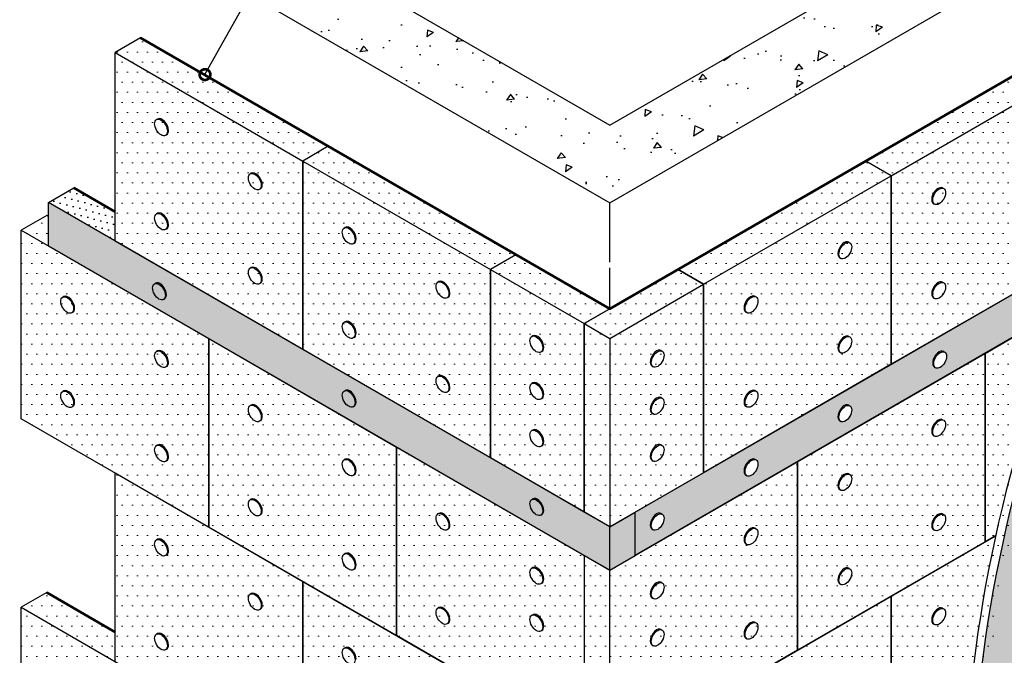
# Model space of a CAD drawing. Header units: inches. Extents: x 47 to 4151, y -1120 to 1902.
# Tile 58 of 93: x 94 to 185, y 1784 to 1843. Entities that reach past the tile are written whole.
import ezdxf

# ---------------------------------------------------------------- set-up
doc = ezdxf.new("R2010")
doc.units = ezdxf.units.IN
doc.header["$LTSCALE"] = 10
doc.header["$MEASUREMENT"] = 0
doc.layers.add('dim', color=160, linetype='Continuous', lineweight=15)
doc.layers.add('Layer1', color=108, linetype='Continuous', lineweight=30)
for name, color, linetype in [('DUBEL', 142, 'Continuous'), ('hatch', 240, 'Continuous'), ('ndp', 242, 'Continuous'), ('PV-13D', 7, 'Continuous')]:
    doc.layers.add(name, color=color, linetype=linetype)
doc.styles.add('style2', font='romans.shx', dxfattribs={"oblique": 12})
doc.dimstyles.new('1', dxfattribs={"dimtxt": 2, "dimasz": 2, "dimexe": 1, "dimexo": 0.7, "dimgap": 2, "dimtad": 0, "dimtih": 1, "dimtoh": 1, "dimdec": 4, "dimzin": 0, "dimdsep": 46, "dimtxsty": 'style2', "dimblk": 'ARCHTICK', "dimcen": 1.5, "dimdle": 1, "dimadec": 0, "dimazin": 0, "dimtfac": 1, "dimtdec": 4, "dimtofl": 0, "dimtmove": 0, "dimatfit": 2, "dimldrblk": 'DOTSMALL', "dimfxl": 1, "dimtolj": 1, "dimtzin": 0, "dimarcsym": 0})
pattern_1 = [(165, (-2016.3002, 2577.01913), (-0.46361372, -0.52282269), [0, -0.625])]

# ---------------------------------------------------------------- blocks, each defined once
blk = doc.blocks.new('_ArchTick')
at = {"layer": 'DUBEL', "color": 0, "const_width": 0.15}
blk.add_lwpolyline([(-0.5, -0.5), (0.5, 0.5)], dxfattribs=at)
blk = doc.blocks.new('_DotSmall')
at = {"layer": 'DUBEL', "color": 0, "const_width": 0.5}
blk.add_lwpolyline([(-0.0625, 0, 1), (0.0625, 0, 1)], format="xyb", close=True, dxfattribs=at)

msp = doc.modelspace()

# ---------------------------------------------------------------- hatches: boundary and pattern name
at = {"layer": 'dim'}
h = msp.add_hatch(dxfattribs=at)
h.set_pattern_fill('DOTS', color=160, scale=15, style=0)
h.paths.add_polyline_path([(174.731154, 1828.795748), (157.256246, 1818.706605), (157.256246, 1801.16027), (174.731154, 1811.249412)])
edge = h.paths.add_edge_path(flags=16)
edge.add_ellipse((161.719945, 1816.787475), major_axis=(0.422396, 0.731612), ratio=0.577350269, start_angle=180, end_angle=360, ccw=False)
edge.add_ellipse((161.719945, 1816.787475), major_axis=(0.422396, 0.731612), ratio=0.577350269, start_angle=0, end_angle=180, ccw=False)
edge.add_ellipse((161.624973, 1816.842307), major_axis=(0.422396, 0.731612), ratio=0.577350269, start_angle=0, end_angle=180, ccw=False)
edge = h.paths.add_edge_path(flags=16)
edge.add_ellipse((170.362427, 1821.886878), major_axis=(0.422396, 0.731612), ratio=0.577350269, start_angle=0, end_angle=180, ccw=False)
edge.add_ellipse((170.457399, 1821.832046), major_axis=(0.422396, 0.731612), ratio=0.577350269, start_angle=180, end_angle=360, ccw=False)
edge.add_ellipse((170.457399, 1821.832046), major_axis=(0.422396, 0.731612), ratio=0.577350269, start_angle=0, end_angle=180, ccw=False)
edge = h.paths.add_edge_path(flags=16)
edge.add_ellipse((170.362427, 1813.113711), major_axis=(0.422396, 0.731612), ratio=0.577350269, start_angle=0, end_angle=180, ccw=False)
edge.add_ellipse((170.457399, 1813.058878), major_axis=(0.422396, 0.731612), ratio=0.577350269, start_angle=180, end_angle=360, ccw=False)
edge.add_ellipse((170.457399, 1813.058878), major_axis=(0.422396, 0.731612), ratio=0.577350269, start_angle=0, end_angle=180, ccw=False)
edge = h.paths.add_edge_path(flags=16)
edge.add_ellipse((161.719945, 1808.014307), major_axis=(0.422396, 0.731612), ratio=0.577350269, start_angle=180, end_angle=360, ccw=False)
edge.add_ellipse((161.719945, 1808.014307), major_axis=(0.422396, 0.731612), ratio=0.577350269, start_angle=0, end_angle=180, ccw=False)
edge.add_ellipse((161.624973, 1808.069139), major_axis=(0.422396, 0.731612), ratio=0.577350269, start_angle=0, end_angle=180, ccw=False)
h.paths.add_polyline_path([(174.731154, 1828.795748), (172.356846, 1830.166555), (154.881938, 1820.077412), (157.256246, 1818.706605)])
h.paths.add_polyline_path([(192.206062, 1838.884891), (189.831754, 1840.255698), (172.356846, 1830.166555), (174.731154, 1828.795748)])
h.paths.add_polyline_path([(209.68097, 1848.974033), (207.306662, 1850.344841), (189.831754, 1840.255698), (192.206062, 1838.884891)])
edge = h.paths.add_edge_path()
edge.add_ellipse((252.394219, 1811.758255), major_axis=(50.019724, 86.636703), ratio=0.5773502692, start_angle=85.7532641, end_angle=102.13136846, ccw=False)
edge.add_line((206.215874, 1846.973459), (192.206062, 1838.884891))
edge.add_line((192.206062, 1838.884891), (192.206062, 1821.338555))
edge.add_line((192.206062, 1821.338555), (192.979682, 1821.785205))
h.paths.add_polyline_path([(192.206062, 1838.884891), (174.731154, 1828.795748), (174.731154, 1811.249412), (192.206062, 1821.338555)])
h = msp.add_hatch(dxfattribs=at)
h.set_pattern_fill('DOTS', color=160, scale=15, style=0)
h.paths.add_polyline_path([(104.831522, 1841.626506), (102.457214, 1840.255698), (119.932122, 1830.166555), (122.30643, 1831.537363)])
h.paths.add_polyline_path([(122.30643, 1831.537363), (119.932122, 1830.166555), (137.40703, 1820.077412), (139.781338, 1821.44822)])
h.paths.add_polyline_path([(119.932122, 1830.166555), (102.457214, 1840.255698), (102.457214, 1822.709363), (119.932122, 1812.62022)])
h.paths.add_polyline_path([(96.24194, 1825.011244), (96.094068, 1825.096618), (93.71976, 1823.72581), (96.24194, 1822.269629)])
h = msp.add_hatch(dxfattribs=at)
h.set_pattern_fill('DOTS', color=160, scale=15, style=0)
h.paths.add_polyline_path([(146.144484, 1815.032841), (137.40703, 1820.077412), (137.40703, 1802.531077), (146.144484, 1797.486506)])
edge = h.paths.add_edge_path(flags=16)
edge.add_ellipse((141.775757, 1813.168543), major_axis=(0.422396, -0.731612), ratio=0.577350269, start_angle=45, end_angle=180, ccw=False)
edge.add_ellipse((141.775757, 1813.168543), major_axis=(0.422396, -0.731612), ratio=0.577350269, start_angle=0, end_angle=45, ccw=False)
edge.add_line((142.198153, 1812.436931), (142.103181, 1812.382099))
edge.add_ellipse((141.680785, 1813.113711), major_axis=(0.422396, -0.731612), ratio=0.577350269, start_angle=180, end_angle=360, ccw=False)
edge.add_line((141.258389, 1813.845322), (141.353361, 1813.900154))
edge = h.paths.add_edge_path(flags=16)
edge.add_ellipse((141.775757, 1808.781959), major_axis=(0.422396, -0.731612), ratio=0.577350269, start_angle=45, end_angle=180, ccw=False)
edge.add_ellipse((141.775757, 1808.781959), major_axis=(0.422396, -0.731612), ratio=0.577350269, start_angle=0, end_angle=45, ccw=False)
edge.add_line((142.198153, 1808.050347), (142.103181, 1807.995515))
edge.add_ellipse((141.680785, 1808.727127), major_axis=(0.422396, -0.731612), ratio=0.577350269, start_angle=180, end_angle=360, ccw=False)
edge.add_line((141.258389, 1809.458738), (141.353361, 1809.51357))
edge = h.paths.add_edge_path(flags=16)
edge.add_ellipse((141.775757, 1804.395375), major_axis=(0.422396, -0.731612), ratio=0.577350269, start_angle=45, end_angle=180, ccw=False)
edge.add_ellipse((141.775757, 1804.395375), major_axis=(0.422396, -0.731612), ratio=0.577350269, start_angle=0, end_angle=45, ccw=False)
edge.add_line((142.198153, 1803.663764), (142.103181, 1803.608931))
edge.add_ellipse((141.680785, 1804.340543), major_axis=(0.422396, -0.731612), ratio=0.577350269, start_angle=180, end_angle=360, ccw=False)
edge.add_line((141.258389, 1805.072154), (141.353361, 1805.126987))
h.paths.add_polyline_path([(148.518792, 1813.662034), (146.144484, 1815.032841), (146.144484, 1797.486506), (148.518792, 1796.115698)])
h.paths.add_polyline_path([(157.256246, 1818.706605), (148.518792, 1813.662034), (148.518792, 1796.115698), (150.8931, 1797.486506), (157.256246, 1801.16027)])
h.paths.add_polyline_path([(137.40703, 1820.077412), (119.932122, 1830.166555), (119.932122, 1812.62022), (137.40703, 1802.531077)])
h.paths.add_polyline_path([(139.781338, 1821.44822), (137.40703, 1820.077412), (146.144484, 1815.032841), (148.518792, 1816.403648)])
h.paths.add_polyline_path([(157.256246, 1818.706605), (154.881938, 1820.077412), (148.518792, 1816.403648), (146.144484, 1815.032841), (148.518792, 1813.662034)])
h = msp.add_hatch(dxfattribs=at)
h.set_pattern_fill('DOTS', color=160, scale=15, style=0)
edge = h.paths.add_edge_path()
edge.add_ellipse((252.394219, 1811.758255), major_axis=(50.019724, 86.636703), ratio=0.5773502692, start_angle=105.43570656, end_angle=118.82412143, ccw=False)
edge.add_line((190.865627, 1816.536531), (183.468608, 1812.26586))
edge.add_line((183.468608, 1812.26586), (183.468608, 1794.719525))
edge.add_line((183.468608, 1794.719525), (184.456113, 1795.289661))
edge = h.paths.add_edge_path(flags=16)
edge.add_line((187.509911, 1809.615118), (187.414939, 1809.66995))
edge.add_ellipse((187.837335, 1810.401562), major_axis=(0.422396, 0.731612), ratio=0.577350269, start_angle=0, end_angle=180, ccw=False)
edge.add_line((188.259731, 1811.133173), (188.354704, 1811.078341))
edge.add_ellipse((187.932307, 1810.34673), major_axis=(0.422396, 0.731612), ratio=0.577350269, start_angle=180, end_angle=360, ccw=False)
h.paths.add_polyline_path([(183.468608, 1794.719525), (183.468608, 1812.26586), (165.9937, 1802.176717), (165.9937, 1784.630382), (174.731154, 1789.674953)])
h = msp.add_hatch(dxfattribs=at)
h.set_pattern_fill('DOTS', color=160, scale=15, style=0)
h.paths.add_polyline_path([(128.669576, 1803.547525), (111.194668, 1813.636667), (111.194668, 1796.090332), (128.669576, 1786.001189)])
edge = h.paths.add_edge_path(flags=16)
edge.add_ellipse((115.468423, 1797.899798), major_axis=(0.422396, -0.731612), ratio=0.577350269, start_angle=180, end_angle=360, ccw=False)
edge.add_line((115.046026, 1798.631409), (115.140999, 1798.686242))
edge.add_ellipse((115.563395, 1797.95463), major_axis=(0.422396, -0.731612), ratio=0.577350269, start_angle=45, end_angle=180, ccw=False)
edge.add_ellipse((115.563395, 1797.95463), major_axis=(0.422396, -0.731612), ratio=0.577350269, start_angle=0, end_angle=45, ccw=False)
edge.add_line((115.985791, 1797.223019), (115.890819, 1797.168186))
edge = h.paths.add_edge_path(flags=16)
edge.add_ellipse((124.205877, 1792.855226), major_axis=(0.422396, -0.731612), ratio=0.577350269, start_angle=180, end_angle=360, ccw=False)
edge.add_line((123.78348, 1793.586838), (123.878453, 1793.64167))
edge.add_ellipse((124.300849, 1792.910059), major_axis=(0.422396, -0.731612), ratio=0.577350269, start_angle=45, end_angle=180, ccw=False)
edge.add_ellipse((124.300849, 1792.910059), major_axis=(0.422396, -0.731612), ratio=0.577350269, start_angle=0, end_angle=45, ccw=False)
edge.add_line((124.723245, 1792.178447), (124.628273, 1792.123615))
edge = h.paths.add_edge_path(flags=16)
edge.add_ellipse((124.205877, 1801.628394), major_axis=(0.422396, -0.731612), ratio=0.577350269, start_angle=180, end_angle=360, ccw=False)
edge.add_line((123.78348, 1802.360006), (123.878453, 1802.414838))
edge.add_ellipse((124.300849, 1801.683226), major_axis=(0.422396, -0.731612), ratio=0.577350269, start_angle=45, end_angle=180, ccw=False)
edge.add_ellipse((124.300849, 1801.683226), major_axis=(0.422396, -0.731612), ratio=0.577350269, start_angle=0, end_angle=45, ccw=False)
edge.add_line((124.723245, 1800.951615), (124.628273, 1800.896783))
edge = h.paths.add_edge_path(flags=16)
edge.add_ellipse((115.468423, 1806.672966), major_axis=(0.422396, -0.731612), ratio=0.577350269, start_angle=180, end_angle=360, ccw=False)
edge.add_line((115.046026, 1807.404577), (115.140999, 1807.459409))
edge.add_ellipse((115.563395, 1806.727798), major_axis=(0.422396, -0.731612), ratio=0.577350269, start_angle=45, end_angle=180, ccw=False)
edge.add_ellipse((115.563395, 1806.727798), major_axis=(0.422396, -0.731612), ratio=0.577350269, start_angle=0, end_angle=45, ccw=False)
edge.add_line((115.985791, 1805.996186), (115.890819, 1805.941354))
h.paths.add_polyline_path([(111.194668, 1813.636667), (93.71976, 1823.72581), (93.71976, 1806.179475), (111.194668, 1796.090332)])
h = msp.add_hatch(dxfattribs=at)
h.set_pattern_fill('DOTS', color=160, scale=15, style=0)
edge = h.paths.add_edge_path()
edge.add_ellipse((252.394219, 1811.758255), major_axis=(50.019724, 86.636703), ratio=0.5773502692, start_angle=118.82412143, end_angle=131.3435551, ccw=False)
edge.add_line((184.456113, 1795.289661), (174.731154, 1789.674953))
edge.add_line((174.731154, 1789.674953), (174.731154, 1772.128618))
edge.add_line((174.731154, 1772.128618), (181.799644, 1776.209612))
edge = h.paths.add_edge_path(flags=16)
edge.add_ellipse((179.194853, 1787.755823), major_axis=(0.422396, 0.731612), ratio=0.577350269, start_angle=180, end_angle=360, ccw=False)
edge.add_ellipse((179.194853, 1787.755823), major_axis=(0.422396, 0.731612), ratio=0.577350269, start_angle=0, end_angle=180)
edge.add_line((178.772457, 1787.024211), (178.677485, 1787.079044))
edge.add_ellipse((179.099881, 1787.810655), major_axis=(0.422396, 0.731612), ratio=0.577350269, start_angle=0, end_angle=180, ccw=False)
edge.add_line((179.522277, 1788.542267), (179.61725, 1788.487434))
edge = h.paths.add_edge_path(flags=16)
edge.add_ellipse((179.099881, 1779.037487), major_axis=(0.422396, 0.731612), ratio=0.577350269, start_angle=0, end_angle=180, ccw=False)
edge.add_line((179.522277, 1779.769099), (179.61725, 1779.714267))
edge.add_ellipse((179.194853, 1778.982655), major_axis=(0.422396, 0.731612), ratio=0.577350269, start_angle=180, end_angle=360, ccw=False)
edge.add_ellipse((179.194853, 1778.982655), major_axis=(0.422396, 0.731612), ratio=0.577350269, start_angle=0, end_angle=180)
edge.add_line((178.772457, 1778.251044), (178.677485, 1778.305876))
h = msp.add_hatch(dxfattribs=at)
h.set_pattern_fill('DOTS', color=5, scale=15, style=0)
h.paths.add_polyline_path([(148.518792, 1792.087574), (146.144484, 1793.458382), (146.144484, 1775.912046), (148.518792, 1774.541239)])
h.paths.add_polyline_path([(146.144484, 1793.458382), (128.669576, 1803.547525), (128.669576, 1786.001189), (137.40703, 1780.956618), (146.144484, 1775.912046)])
h.paths.add_polyline_path([(165.9937, 1802.176717), (150.8931, 1793.458382), (148.518792, 1792.087574), (148.518792, 1774.541239), (165.9937, 1784.630382)])
h.paths.add_polyline_path([(183.468608, 1794.719525), (183.468608, 1812.26586), (165.9937, 1802.176717), (165.9937, 1784.630382), (174.731154, 1789.674953)])
h.paths.add_polyline_path([(174.731154, 1789.674953), (157.256246, 1779.58581), (157.256246, 1762.039475), (174.731154, 1772.128618)])
h = msp.add_hatch(dxfattribs=at)
h.set_pattern_fill('DOTS', color=160, scale=15, style=0)
h.paths.add_polyline_path([(111.194668, 1796.090332), (102.457214, 1801.134903), (102.457214, 1783.588568), (111.194668, 1778.543997), (119.932122, 1773.499425), (119.932122, 1791.045761)])
edge = h.paths.add_edge_path(flags=16)
edge.add_ellipse((106.825941, 1785.452866), major_axis=(0.422396, -0.731612), ratio=0.577350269, start_angle=45, end_angle=180, ccw=False)
edge.add_ellipse((106.825941, 1785.452866), major_axis=(0.422396, -0.731612), ratio=0.577350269, start_angle=0, end_angle=45, ccw=False)
edge.add_ellipse((106.730969, 1785.398034), major_axis=(0.422396, -0.731612), ratio=0.577350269, start_angle=0, end_angle=180, ccw=False)
edge.add_ellipse((106.730969, 1785.398034), major_axis=(0.422396, -0.731612), ratio=0.577350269, start_angle=180, end_angle=360, ccw=False)
edge.add_ellipse((106.730969, 1785.398034), major_axis=(0.422396, -0.731612), ratio=0.577350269, start_angle=0, end_angle=180)
edge.add_line((106.308572, 1786.129645), (106.403545, 1786.184478))
h.paths.add_polyline_path([(96.094068, 1790.003947), (93.71976, 1788.633139), (102.457214, 1783.588568), (102.457214, 1786.330183)])
h = msp.add_hatch(dxfattribs=at)
h.set_pattern_fill('DOTS', color=5, scale=15, style=0)
h.paths.add_polyline_path([(157.256246, 1779.58581), (150.8931, 1775.912046), (150.8931, 1758.365711), (157.256246, 1762.039475)])
h.paths.add_polyline_path([(150.8931, 1775.912046), (148.518792, 1774.541239), (148.518792, 1756.994903), (150.8931, 1758.365711)])
h.paths.add_polyline_path([(148.518792, 1774.541239), (137.40703, 1780.956618), (137.40703, 1763.410282), (148.518792, 1756.994903)])
h.paths.add_polyline_path([(165.9937, 1767.084046), (157.256246, 1762.039475), (150.8931, 1758.365711), (148.518792, 1756.994903), (148.518792, 1739.448568), (165.9937, 1749.537711)])
edge = h.paths.add_edge_path()
edge.add_ellipse((252.394219, 1811.758255), major_axis=(50.019724, 86.636703), ratio=0.5773502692, start_angle=131.3435551, end_angle=143.68716672, ccw=False)
edge.add_line((181.799644, 1776.209612), (174.731154, 1772.128618))
edge.add_line((174.731154, 1772.128618), (165.9937, 1767.084046))
edge.add_line((165.9937, 1767.084046), (165.9937, 1749.537711))
edge.add_line((165.9937, 1749.537711), (182.467179, 1759.048678))
h = msp.add_hatch(dxfattribs=at)
h.set_pattern_fill('DOTS', color=160, scale=15, style=0)
h.paths.add_polyline_path([(119.932122, 1773.499425), (111.194668, 1778.543997), (111.194668, 1760.997661), (128.669576, 1750.908518), (128.669576, 1768.454854)])
edge = h.paths.add_edge_path(flags=16)
edge.add_ellipse((115.563395, 1771.635127), major_axis=(0.422396, -0.731612), ratio=0.577350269, start_angle=45, end_angle=180, ccw=False)
edge.add_ellipse((115.563395, 1771.635127), major_axis=(0.422396, -0.731612), ratio=0.577350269, start_angle=0, end_angle=45, ccw=False)
edge.add_line((115.985791, 1770.903516), (115.890819, 1770.848683))
edge.add_ellipse((115.468423, 1771.580295), major_axis=(0.422396, -0.731612), ratio=0.577350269, start_angle=180, end_angle=360, ccw=False)
edge.add_line((115.046026, 1772.311906), (115.140999, 1772.366739))
edge = h.paths.add_edge_path(flags=16)
edge.add_ellipse((124.205877, 1766.535723), major_axis=(0.422396, -0.731612), ratio=0.577350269, start_angle=180, end_angle=360, ccw=False)
edge.add_line((123.78348, 1767.267335), (123.878453, 1767.322167))
edge.add_ellipse((124.300849, 1766.590556), major_axis=(0.422396, -0.731612), ratio=0.577350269, start_angle=45, end_angle=180, ccw=False)
edge.add_ellipse((124.300849, 1766.590556), major_axis=(0.422396, -0.731612), ratio=0.577350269, start_angle=0, end_angle=45, ccw=False)
edge.add_line((124.723245, 1765.858944), (124.628273, 1765.804112))
edge = h.paths.add_edge_path(flags=16)
edge.add_ellipse((115.563395, 1762.861959), major_axis=(0.422396, -0.731612), ratio=0.577350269, start_angle=45, end_angle=180, ccw=False)
edge.add_ellipse((115.563395, 1762.861959), major_axis=(0.422396, -0.731612), ratio=0.577350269, start_angle=0, end_angle=45, ccw=False)
edge.add_line((115.985791, 1762.130348), (115.890819, 1762.075516))
edge.add_ellipse((115.468423, 1762.807127), major_axis=(0.422396, -0.731612), ratio=0.577350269, start_angle=180, end_angle=360, ccw=False)
edge.add_line((115.046026, 1763.538739), (115.140999, 1763.593571))
h.paths.add_polyline_path([(111.194668, 1778.543997), (93.71976, 1788.633139), (93.71976, 1771.086804), (111.194668, 1760.997661)])
h.paths.add_polyline_path([(137.40703, 1780.956618), (128.669576, 1786.001189), (119.932122, 1791.045761), (119.932122, 1773.499425), (128.669576, 1768.454854), (137.40703, 1763.410282)])
at = {"layer": 'hatch'}
h = msp.add_hatch(dxfattribs=at)
h.set_pattern_fill('AR-CONC', color=256, angle=165, style=0)
h.set_pattern_definition([(215, (-2016.3, 2577.019), (-6.765787, 2.462545), [0.75, -8.25]), (160, (-2016.3, 2577.019), (-0.606582, -7.624733), [0.6, -6.6]), (265.4514, (-2016.864, 2577.224), (-7.372372, -5.162182), [0.637402, -7.011421]), (211.1842, (-2016.818, 2575.087), (-9.880362, 4.361014), [1.125, -12.375]), (261.6356, (-2017.641, 2575.451), (-11.54935, -6.99017), [0.956103, -10.51713]), (156.1842, (-2016.818, 2575.087), (-11.549346, -6.99018), [0.9, -9.9]), (186, (-2017.6543, 2575.829), (-4.723625, 5.433909), [0.75, -8.25]), (131, (-2017.654, 2575.829), (-4.227072, -6.374665), [0.6, -6.6]), (236.4514, (-2018.048, 2576.282), (-8.950698, -0.94075), [0.637402, -7.011421]), (202.5, (-2016.3002, 2577.0191), (-0.979048, -3.1840357), [0, -6.52, 0, -6.7, 0, -6.625]), (172.5, (-2016.3002, 2577.019), (-3.561869, -3.1288505), [0, -3.82, 0, -6.37, 0, -2.525]), (132.5, (-2014.1462, 2576.442), (-5.0979525, 1.5994975), [0, -2.5, 0, -7.8, 0, -10.35]), (122.5, (-2013.1802, 2576.183), (-5.892237, 0.542457), [0, -3.25, 0, -5.18, 0, -7.35])])
h.paths.add_polyline_path([(224.306708, 1870.036639), (218.046787, 1873.650806), (148.518792, 1833.5088), (89.803986, 1867.407809), (83.544065, 1863.793641), (148.518792, 1826.280465)])
h = msp.add_hatch(dxfattribs=at)
h.set_pattern_fill('DOTS', color=256, scale=10, angle=165, style=0)
h.set_pattern_definition(pattern_1)
edge = h.paths.add_edge_path()
edge.add_ellipse((253.106512, 1811.347013), major_axis=(-50.019724, -86.636703), ratio=0.5773502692, start_angle=-94.2467359, end_angle=-33.4423277)
edge.add_line((183.802269, 1754.968885), (194.748587, 1761.288744))
edge.add_ellipse((251.664802, 1820.472726), major_axis=(43.354043, 75.091406), ratio=0.577350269, start_angle=87.832826, end_angle=156.82764531, ccw=False)
edge.add_line((209.981215, 1848.324895), (206.928167, 1846.562217))
edge = h.paths.add_edge_path()
edge.add_ellipse((286.166334, 1834.295008), major_axis=(61.650853, 106.782409), ratio=0.5773502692, start_angle=100.5720957, end_angle=147.22773829)
edge.add_line((200.956843, 1763.776436), (222.287045, 1776.091434))
edge.add_ellipse((305.858588, 1864.452445), major_axis=(-63.995584, -110.843603), ratio=0.5773502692, start_angle=-66.39965813, end_angle=-22.4294377, ccw=False)
edge.add_line((221.594652, 1853.933271), (214.250772, 1849.693279))
at = {"layer": 'Layer1'}
h = msp.add_hatch(dxfattribs=at)
h.set_pattern_fill('DOTS', color=256, scale=10, angle=165, style=0)
h.set_pattern_definition(pattern_1)
edge = h.paths.add_edge_path()
edge.add_line((157.256246, 1801.16027), (150.8931, 1797.486506))
edge.add_line((150.8931, 1797.486506), (150.8931, 1793.458382))
edge.add_line((150.8931, 1793.458382), (165.9937, 1802.176717))
edge.add_line((165.9937, 1802.176717), (183.468608, 1812.26586))
edge.add_line((183.468608, 1812.26586), (190.865627, 1816.536531))
edge.add_ellipse((252.394219, 1811.758255), major_axis=(50.019724, 86.636703), ratio=0.5773502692, start_angle=102.13136846, end_angle=105.43570656, ccw=False)
edge.add_line((192.979682, 1821.785205), (192.206062, 1821.338555))
edge.add_line((192.206062, 1821.338555), (174.731154, 1811.249412))
edge.add_line((174.731154, 1811.249412), (157.256246, 1801.16027))
edge = h.paths.add_edge_path(flags=16)
edge.add_ellipse((161.719945, 1801.613661), major_axis=(0.422396, 0.731612), ratio=0.577350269, start_angle=180, end_angle=360, ccw=False)
edge.add_ellipse((161.624973, 1801.668493), major_axis=(0.422396, 0.731612), ratio=0.577350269, start_angle=0, end_angle=180, ccw=False)
edge = h.paths.add_edge_path(flags=16)
edge.add_ellipse((170.362427, 1806.713065), major_axis=(0.422396, 0.731612), ratio=0.577350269, start_angle=0, end_angle=180, ccw=False)
edge.add_ellipse((170.457399, 1806.658232), major_axis=(0.422396, 0.731612), ratio=0.577350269, start_angle=180, end_angle=360, ccw=False)
edge = h.paths.add_edge_path(flags=16)
edge.add_ellipse((152.982491, 1796.56909), major_axis=(0.422396, 0.731612), ratio=0.577350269, start_angle=180, end_angle=360, ccw=False)
edge.add_ellipse((152.887519, 1796.623922), major_axis=(0.422396, 0.731612), ratio=0.577350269, start_angle=0, end_angle=180, ccw=False)
edge = h.paths.add_edge_path(flags=16)
edge.add_ellipse((179.194853, 1811.702804), major_axis=(0.422396, 0.731612), ratio=0.577350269, start_angle=0, end_angle=180, ccw=False)
edge.add_ellipse((179.289826, 1811.647972), major_axis=(0.422396, 0.731612), ratio=0.577350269, start_angle=180, end_angle=360, ccw=False)
edge = h.paths.add_edge_path(flags=16)
edge.add_ellipse((188.02728, 1816.692543), major_axis=(0.422396, 0.731612), ratio=0.577350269, start_angle=0, end_angle=180, ccw=False)
edge.add_ellipse((188.122252, 1816.637711), major_axis=(0.422396, 0.731612), ratio=0.577350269, start_angle=180, end_angle=360, ccw=False)
h.paths.add_polyline_path([(148.518792, 1792.087574), (150.8931, 1793.458382), (150.8931, 1797.486506), (148.518792, 1796.115698)])
h.paths.add_polyline_path([(148.518792, 1792.087574), (148.518792, 1796.115698), (146.144484, 1797.486506), (137.40703, 1802.531077), (119.932122, 1812.62022), (96.24194, 1826.297753), (96.24194, 1822.269629), (111.194668, 1813.636667)])
h.paths.add_polyline_path([(85.361053, 1775.912706), (85.361053, 1771.884582), (148.518792, 1735.420444), (148.518792, 1739.448568), (146.144484, 1740.819376), (128.669576, 1750.908518)])
h.paths.add_polyline_path([(150.8931, 1740.819376), (148.518792, 1739.448568), (148.518792, 1735.420444), (150.8931, 1736.791252)])
edge = h.paths.add_edge_path()
edge.add_line((150.8931, 1740.819376), (150.8931, 1736.791252))
edge.add_line((150.8931, 1736.791252), (183.089976, 1755.380127))
edge.add_ellipse((252.394219, 1811.758255), major_axis=(50.019724, 86.636703), ratio=0.5773502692, start_angle=143.68716672, end_angle=146.5576723, ccw=False)
edge.add_line((182.467179, 1759.048678), (165.9937, 1749.537711))
edge.add_line((165.9937, 1749.537711), (150.8931, 1740.819376))
h = msp.add_hatch(dxfattribs=at)
h.set_pattern_fill('DOTS', color=256, scale=10, angle=165, style=0)
h.set_pattern_definition(pattern_1)
h.paths.add_polyline_path([(93.71976, 1771.086804), (93.71976, 1773.828419), (87.735361, 1777.283513), (85.361053, 1775.912706)])
h.paths.add_polyline_path([(102.457214, 1822.709363), (102.457214, 1825.450978), (98.616248, 1827.66856), (96.24194, 1826.297753)])

# ---------------------------------------------------------------- linework, layer by layer
at = {"layer": 'dim', "color": 1, "lineweight": 53}
for points in [[(104.831522, 1841.626506), (148.518792, 1816.403648), (224.78157, 1860.433984)], [(98.616248, 1827.66856), (102.457214, 1825.450978)], [(96.094068, 1790.003947), (102.457214, 1786.330183)]]:
    msp.add_lwpolyline(points, dxfattribs=at)
at = {"layer": 'PV-13D', "extrusion": (-2.77556e-17, 0.816497, 0.57735)}
for p, q in [((148.518792, 1833.5088), (218.046787, 1873.650806)), ((148.518792, 1826.280465), (224.306708, 1870.036639)), ((89.803986, 1867.407809), (148.518792, 1833.5088)), ((83.544065, 1863.793641), (148.518792, 1826.280465)), ((104.831522, 1841.626506), (102.457214, 1840.255698)), ((122.30643, 1831.537363), (104.831522, 1841.626506)), ((102.457214, 1840.255698), (119.932122, 1830.166555)), ((102.457214, 1822.709363), (102.457214, 1840.255698)), ((189.831754, 1840.255698), (172.356846, 1830.166555)), ((174.731154, 1828.795748), (192.206062, 1838.884891)), ((106.403545, 1834.07844), (106.308572, 1834.023608)), ((107.248337, 1832.615217), (107.153365, 1832.560385)), ((122.30643, 1831.537363), (119.932122, 1830.166555)), ((122.30643, 1831.537363), (119.932122, 1830.166555)), ((139.781338, 1821.44822), (122.30643, 1831.537363)), ((119.932122, 1830.166555), (119.932122, 1812.62022)), ((119.932122, 1830.166555), (137.40703, 1820.077412)), ((119.932122, 1812.62022), (119.932122, 1830.166555)), ((172.356846, 1830.166555), (154.881938, 1820.077412)), ((174.731154, 1828.795748), (172.356846, 1830.166555)), ((174.731154, 1828.795748), (172.356846, 1830.166555)), ((115.140999, 1829.033869), (115.046026, 1828.979036)), ((157.256246, 1818.706605), (174.731154, 1828.795748)), ((174.731154, 1828.795748), (174.731154, 1811.249412)), ((174.731154, 1811.249412), (174.731154, 1828.795748)), ((96.24194, 1826.297753), (98.616248, 1827.66856)), ((102.457214, 1825.450978), (98.616248, 1827.66856)), ((115.985791, 1827.570646), (115.890819, 1827.515813)), ((179.522277, 1827.663061), (179.61725, 1827.608229)), ((148.518792, 1796.115698), (96.24194, 1826.297753)), ((96.24194, 1822.269629), (96.24194, 1826.297753)), ((148.518792, 1820.766286), (148.518792, 1826.280465)), ((178.677485, 1826.199838), (178.772457, 1826.145006)), ((96.094068, 1825.096618), (93.71976, 1823.72581)), ((96.24194, 1825.011244), (96.094068, 1825.096618)), ((106.403545, 1825.305272), (106.308572, 1825.25044)), ((107.248337, 1823.842049), (107.153365, 1823.787217)), ((123.878453, 1823.989297), (123.78348, 1823.934465)), ((93.71976, 1823.72581), (111.194668, 1813.636667)), ((93.71976, 1806.179475), (93.71976, 1823.72581)), ((96.24194, 1822.269629), (148.518792, 1792.087574)), ((119.932122, 1812.62022), (102.457214, 1822.709363)), ((124.723245, 1822.526074), (124.628273, 1822.471242)), ((170.784823, 1822.61849), (170.879796, 1822.563657)), ((139.781338, 1821.44822), (137.40703, 1820.077412)), ((139.781338, 1821.44822), (137.40703, 1820.077412)), ((148.518792, 1816.403648), (139.781338, 1821.44822)), ((150.8931, 1797.486506), (192.979682, 1821.785205)), ((169.940031, 1821.155267), (170.035003, 1821.100434)), ((192.206062, 1821.338555), (174.731154, 1811.249412)), ((115.140999, 1820.260701), (115.046026, 1820.205869)), ((148.518792, 1816.403648), (148.518792, 1820.217963)), ((137.40703, 1820.077412), (137.40703, 1802.531077)), ((137.40703, 1802.531077), (137.40703, 1820.077412)), ((137.40703, 1820.077412), (146.144484, 1815.032841)), ((146.144484, 1815.032841), (154.881938, 1820.077412)), ((157.256246, 1818.706605), (154.881938, 1820.077412)), ((154.881938, 1820.077412), (157.256246, 1818.706605)), ((106.118628, 1818.74013), (106.2136, 1818.794962)), ((115.985791, 1818.797478), (115.890819, 1818.742646)), ((132.615907, 1818.944726), (132.520935, 1818.889893)), ((148.518792, 1813.662034), (157.256246, 1818.706605)), ((157.256246, 1801.16027), (157.256246, 1818.706605)), ((157.256246, 1818.706605), (157.256246, 1801.16027)), ((179.522277, 1818.889893), (179.61725, 1818.835061)), ((97.666091, 1817.548552), (97.571118, 1817.49372)), ((133.460699, 1817.481503), (133.365727, 1817.42667)), ((162.047369, 1817.573918), (162.142342, 1817.519086)), ((178.677485, 1817.42667), (178.772457, 1817.371838)), ((106.96342, 1817.276907), (107.058392, 1817.331739)), ((190.865627, 1816.536531), (150.8931, 1793.458382)), ((183.468608, 1812.26586), (190.865627, 1816.536531)), ((98.510883, 1816.085329), (98.415911, 1816.030497)), ((148.518792, 1816.403648), (146.144484, 1815.032841)), ((161.202577, 1816.110695), (161.297549, 1816.055863)), ((123.878453, 1815.216129), (123.78348, 1815.161297)), ((146.144484, 1815.032841), (148.518792, 1813.662034)), ((146.144484, 1797.486506), (146.144484, 1815.032841)), ((146.144484, 1815.032841), (146.144484, 1797.486506)), ((124.723245, 1813.752906), (124.628273, 1813.698074)), ((141.353361, 1813.900154), (141.258389, 1813.845322)), ((170.784823, 1813.845322), (170.879796, 1813.79049)), ((111.194668, 1813.636667), (128.669576, 1803.547525)), ((111.194668, 1796.090332), (111.194668, 1813.636667)), ((111.194668, 1813.636667), (111.194668, 1796.090332)), ((148.518792, 1813.662034), (148.518792, 1796.115698)), ((106.403545, 1812.503981), (106.308572, 1812.449148)), ((137.40703, 1802.531077), (119.932122, 1812.62022)), ((142.198153, 1812.436931), (142.103181, 1812.382099)), ((153.309915, 1812.529347), (153.404888, 1812.474515)), ((165.9937, 1802.176717), (183.468608, 1812.26586)), ((169.940031, 1812.382099), (170.035003, 1812.327267)), ((179.61725, 1812.434415), (179.712222, 1812.379583)), ((183.468608, 1794.719525), (183.468608, 1812.26586)), ((183.468608, 1812.26586), (183.468608, 1794.719525)), ((107.248337, 1811.040758), (107.153365, 1810.985925)), ((152.465123, 1811.066124), (152.560095, 1811.011292)), ((174.731154, 1811.249412), (157.256246, 1801.16027)), ((132.615907, 1810.171558), (132.520935, 1810.116726)), ((178.772457, 1810.971192), (178.86743, 1810.91636)), ((141.353361, 1809.51357), (141.258389, 1809.458738)), ((97.666091, 1808.775385), (97.571118, 1808.720552)), ((123.78348, 1808.760651), (123.878453, 1808.815484)), ((133.460699, 1808.708335), (133.365727, 1808.653503)), ((162.047369, 1808.800751), (162.142342, 1808.745918)), ((115.140999, 1807.459409), (115.046026, 1807.404577)), ((124.628273, 1807.297428), (124.723245, 1807.352261)), ((142.198153, 1808.050347), (142.103181, 1807.995515)), ((153.309915, 1808.142763), (153.404888, 1808.087931)), ((161.202577, 1807.337528), (161.297549, 1807.282695)), ((170.784823, 1807.444676), (170.879796, 1807.389844)), ((98.510883, 1807.312162), (98.415911, 1807.257329)), ((152.465123, 1806.67954), (152.560095, 1806.624708)), ((111.194668, 1796.090332), (93.71976, 1806.179475)), ((115.985791, 1805.996186), (115.890819, 1805.941354)), ((169.940031, 1805.981453), (170.035003, 1805.926621)), ((179.522277, 1806.088602), (179.61725, 1806.03377)), ((141.353361, 1805.126987), (141.258389, 1805.072154)), ((178.677485, 1804.625379), (178.772457, 1804.570547)), ((106.403545, 1803.730813), (106.308572, 1803.675981)), ((142.198153, 1803.663764), (142.103181, 1803.608931)), ((153.309915, 1803.756179), (153.404888, 1803.701347)), ((128.669576, 1803.547525), (128.669576, 1786.001189)), ((128.669576, 1803.547525), (146.144484, 1793.458382)), ((128.669576, 1786.001189), (128.669576, 1803.547525)), ((107.248337, 1802.26759), (107.153365, 1802.212758)), ((123.878453, 1802.414838), (123.78348, 1802.360006)), ((146.144484, 1797.486506), (137.40703, 1802.531077)), ((148.518792, 1792.087574), (165.9937, 1802.176717)), ((152.465123, 1802.292956), (152.560095, 1802.238124)), ((162.047369, 1802.400105), (162.142342, 1802.345273)), ((165.9937, 1784.630382), (165.9937, 1802.176717)), ((165.9937, 1802.176717), (165.9937, 1784.630382)), ((102.457214, 1801.134903), (119.932122, 1791.045761)), ((102.457214, 1783.588568), (102.457214, 1801.134903)), ((124.723245, 1800.951615), (124.628273, 1800.896783)), ((157.256246, 1801.16027), (148.518792, 1796.115698)), ((161.202577, 1800.936882), (161.297549, 1800.88205)), ((170.784823, 1801.04403), (170.879796, 1800.989198)), ((169.940031, 1799.580807), (170.035003, 1799.525975)), ((115.140999, 1798.686242), (115.046026, 1798.631409)), ((141.258389, 1798.671509), (141.353361, 1798.726341)), ((132.615907, 1797.370267), (132.520935, 1797.315434)), ((142.103181, 1797.208286), (142.198153, 1797.263118)), ((148.518792, 1796.115698), (146.144484, 1797.486506)), ((148.518792, 1796.115698), (150.8931, 1797.486506)), ((150.8931, 1793.458382), (150.8931, 1797.486506)), ((150.8931, 1793.458382), (150.8931, 1797.486506)), ((153.309915, 1797.355533), (153.404888, 1797.300701)), ((179.522277, 1797.315434), (179.61725, 1797.260602)), ((115.985791, 1797.223019), (115.890819, 1797.168186)), ((128.669576, 1786.001189), (111.194668, 1796.090332)), ((133.460699, 1795.907043), (133.365727, 1795.852211)), ((148.518792, 1792.087574), (148.518792, 1796.115698)), ((152.465123, 1795.89231), (152.560095, 1795.837478)), ((162.047369, 1795.999459), (162.142342, 1795.944627)), ((178.677485, 1795.852211), (178.772457, 1795.797379)), ((106.403545, 1794.957645), (106.308572, 1794.902813)), ((161.202577, 1794.536236), (161.297549, 1794.481404)), ((183.468608, 1794.719525), (165.9937, 1784.630382)), ((174.731154, 1789.674953), (184.456113, 1795.289661)), ((184.456113, 1795.289661), (183.468608, 1794.719525)), ((123.878453, 1793.64167), (123.78348, 1793.586838)), ((107.248337, 1793.494422), (107.153365, 1793.43959)), ((148.518792, 1792.087574), (146.144484, 1793.458382)), ((146.144484, 1793.458382), (146.144484, 1775.912046)), ((146.144484, 1793.458382), (146.144484, 1775.912046)), ((148.518792, 1792.087574), (150.8931, 1793.458382)), ((124.723245, 1792.178447), (124.628273, 1792.123615)), ((141.353361, 1792.325695), (141.258389, 1792.270863)), ((148.518792, 1774.541239), (148.518792, 1792.087574)), ((170.784823, 1792.270863), (170.879796, 1792.21603)), ((119.932122, 1791.045761), (119.932122, 1773.499425)), ((119.932122, 1791.045761), (137.40703, 1780.956618)), ((119.932122, 1773.499425), (119.932122, 1791.045761)), ((142.198153, 1790.862472), (142.103181, 1790.80764)), ((153.309915, 1790.954888), (153.404888, 1790.900055)), ((96.094068, 1790.003947), (93.71976, 1788.633139)), ((102.457214, 1786.330183), (96.094068, 1790.003947)), ((115.140999, 1789.913074), (115.046026, 1789.858242)), ((169.940031, 1790.80764), (170.035003, 1790.752807)), ((152.465123, 1789.491665), (152.560095, 1789.436832)), ((157.256246, 1779.58581), (174.731154, 1789.674953)), ((174.731154, 1789.674953), (174.731154, 1772.128618)), ((174.731154, 1772.128618), (174.731154, 1789.674953)), ((93.71976, 1788.633139), (111.194668, 1778.543997)), ((93.71976, 1771.086804), (93.71976, 1788.633139)), ((115.985791, 1788.449851), (115.890819, 1788.395019)), ((132.615907, 1788.597099), (132.520935, 1788.542267)), ((179.522277, 1788.542267), (179.61725, 1788.487434)), ((141.353361, 1787.939111), (141.258389, 1787.884279)), ((162.047369, 1787.226291), (162.142342, 1787.171459)), ((133.460699, 1787.133876), (133.365727, 1787.079044)), ((142.198153, 1786.475888), (142.103181, 1786.421056)), ((153.309915, 1786.568304), (153.404888, 1786.513471)), ((178.677485, 1787.079044), (178.772457, 1787.024211)), ((106.403545, 1786.184478), (106.308572, 1786.129645)), ((146.144484, 1775.912046), (128.669576, 1786.001189)), ((161.202577, 1785.763068), (161.297549, 1785.708236)), ((107.248337, 1784.721255), (107.153365, 1784.666422)), ((123.878453, 1784.868503), (123.78348, 1784.81367)), ((165.9937, 1784.630382), (148.518792, 1774.541239)), ((152.465123, 1785.105081), (152.560095, 1785.050248))]:
    msp.add_line(p, q, dxfattribs=at)
at = {"layer": 'PV-13D'}
for centre, major_axis, start_param, end_param in [((252.394219, 1811.758255), (50.019724, 86.636703), 1.496676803, 2.557913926), ((253.106512, 1811.347013), (-50.019724, -86.636703), -1.644915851, -0.583678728), ((106.825941, 1833.346829), (0.422396, -0.731612), 0.785398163, 3.141592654), ((106.825941, 1833.346829), (0.422396, -0.731612), 0, 0.785398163), ((115.563395, 1828.302257), (0.422396, -0.731612), 0.785398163, 3.141592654), ((115.563395, 1828.302257), (0.422396, -0.731612), 0, 0.785398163), ((179.099881, 1826.93145), (0.422396, 0.731612), 0, 3.141592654), ((106.825941, 1824.573661), (0.422396, -0.731612), 0.785398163, 3.141592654), ((106.825941, 1824.573661), (0.422396, -0.731612), 0, 0.785398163), ((124.300849, 1823.257686), (0.422396, -0.731612), 0.785398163, 3.141592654), ((124.300849, 1823.257686), (0.422396, -0.731612), 0, 0.785398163), ((170.362427, 1821.886878), (0.422396, 0.731612), 0, 3.141592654), ((115.563395, 1819.529089), (0.422396, -0.731612), 0.785398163, 3.141592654), ((106.635996, 1818.06335), (-0.422396, 0.731612), -3.141592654, 0), ((115.563395, 1819.529089), (0.422396, -0.731612), 0, 0.785398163), ((133.038303, 1818.213114), (0.422396, -0.731612), 0.785398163, 3.141592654), ((179.099881, 1818.158282), (0.422396, 0.731612), 0, 3.141592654), ((98.088487, 1816.816941), (0.422396, -0.731612), 0.785398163, 3.141592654), ((133.038303, 1818.213114), (0.422396, -0.731612), 0, 0.785398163), ((161.624973, 1816.842307), (0.422396, 0.731612), 0, 3.141592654), ((98.088487, 1816.816941), (0.422396, -0.731612), 0, 0.785398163), ((124.300849, 1814.484518), (0.422396, -0.731612), 0.785398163, 3.141592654), ((124.300849, 1814.484518), (0.422396, -0.731612), 0, 0.785398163), ((141.775757, 1813.168543), (0.422396, -0.731612), 0.785398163, 3.141592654), ((170.362427, 1813.113711), (0.422396, 0.731612), 0, 3.141592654), ((141.775757, 1813.168543), (0.422396, -0.731612), 0, 0.785398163), ((106.825941, 1811.772369), (0.422396, -0.731612), 0.785398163, 3.141592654), ((152.887519, 1811.797735), (0.422396, 0.731612), 0, 3.141592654), ((179.194853, 1811.702804), (0.422396, 0.731612), 0, 3.141592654), ((106.825941, 1811.772369), (0.422396, -0.731612), 0, 0.785398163), ((133.038303, 1809.439947), (0.422396, -0.731612), 0.785398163, 3.141592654), ((141.775757, 1808.781959), (0.422396, -0.731612), 0.785398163, 3.141592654), ((98.088487, 1808.043773), (0.422396, -0.731612), 0.785398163, 3.141592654), ((124.300849, 1808.083872), (-0.422396, 0.731612), -3.141592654, 0), ((133.038303, 1809.439947), (0.422396, -0.731612), 0, 0.785398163), ((141.775757, 1808.781959), (0.422396, -0.731612), 0, 0.785398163), ((161.624973, 1808.069139), (0.422396, 0.731612), 0, 3.141592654), ((98.088487, 1808.043773), (0.422396, -0.731612), 0, 0.785398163), ((115.563395, 1806.727798), (0.422396, -0.731612), 0.785398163, 3.141592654), ((152.887519, 1807.411152), (0.422396, 0.731612), 0, 3.141592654), ((170.362427, 1806.713065), (0.422396, 0.731612), 0, 3.141592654), ((115.563395, 1806.727798), (0.422396, -0.731612), 0, 0.785398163), ((179.099881, 1805.35699), (0.422396, 0.731612), 0, 3.141592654), ((141.775757, 1804.395375), (0.422396, -0.731612), 0.785398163, 3.141592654), ((106.825941, 1802.999202), (0.422396, -0.731612), 0.785398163, 3.141592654), ((141.775757, 1804.395375), (0.422396, -0.731612), 0, 0.785398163), ((152.887519, 1803.024568), (0.422396, 0.731612), 0, 3.141592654), ((106.825941, 1802.999202), (0.422396, -0.731612), 0, 0.785398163), ((124.300849, 1801.683226), (0.422396, -0.731612), 0.785398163, 3.141592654), ((161.624973, 1801.668493), (0.422396, 0.731612), 0, 3.141592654), ((124.300849, 1801.683226), (0.422396, -0.731612), 0, 0.785398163), ((170.362427, 1800.312419), (0.422396, 0.731612), 0, 3.141592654), ((115.563395, 1797.95463), (0.422396, -0.731612), 0.785398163, 3.141592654), ((141.775757, 1797.994729), (-0.422396, 0.731612), -3.141592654, 0), ((115.563395, 1797.95463), (0.422396, -0.731612), 0, 0.785398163), ((133.038303, 1796.638655), (0.422396, -0.731612), 0.785398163, 3.141592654), ((152.887519, 1796.623922), (0.422396, 0.731612), 0, 3.141592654), ((179.099881, 1796.583823), (0.422396, 0.731612), 0, 3.141592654), ((133.038303, 1796.638655), (0.422396, -0.731612), 0, 0.785398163), ((161.624973, 1795.267848), (0.422396, 0.731612), 0, 3.141592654), ((106.825941, 1794.226034), (0.422396, -0.731612), 0.785398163, 3.141592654), ((106.825941, 1794.226034), (0.422396, -0.731612), 0, 0.785398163), ((124.300849, 1792.910059), (0.422396, -0.731612), 0.785398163, 3.141592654), ((124.300849, 1792.910059), (0.422396, -0.731612), 0, 0.785398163), ((141.775757, 1791.594084), (0.422396, -0.731612), 0.785398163, 3.141592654), ((170.362427, 1791.539251), (0.422396, 0.731612), 0, 3.141592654), ((141.775757, 1791.594084), (0.422396, -0.731612), 0, 0.785398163), ((152.887519, 1790.223276), (0.422396, 0.731612), 0, 3.141592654), ((115.563395, 1789.181462), (0.422396, -0.731612), 0.785398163, 3.141592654), ((115.563395, 1789.181462), (0.422396, -0.731612), 0, 0.785398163), ((133.038303, 1787.865487), (0.422396, -0.731612), 0.785398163, 3.141592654), ((179.099881, 1787.810655), (0.422396, 0.731612), 0, 3.141592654), ((133.038303, 1787.865487), (0.422396, -0.731612), 0, 0.785398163), ((141.775757, 1787.2075), (0.422396, -0.731612), 0.785398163, 3.141592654), ((161.624973, 1786.49468), (0.422396, 0.731612), 0, 3.141592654), ((106.825941, 1785.452866), (0.422396, -0.731612), 0.785398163, 3.141592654), ((141.775757, 1787.2075), (0.422396, -0.731612), 0, 0.785398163), ((152.887519, 1785.836692), (0.422396, 0.731612), 0, 3.141592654), ((106.825941, 1785.452866), (0.422396, -0.731612), 0, 0.785398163), ((124.300849, 1784.136891), (0.422396, -0.731612), 0.785398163, 3.141592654)]:
    msp.add_ellipse(centre, major_axis=major_axis, ratio=0.577350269, start_param=start_param, end_param=end_param, dxfattribs=at)
for centre, major_axis in [((106.730969, 1833.291996), (0.422396, -0.731612)), ((115.468423, 1828.247425), (0.422396, -0.731612)), ((179.194853, 1826.876617), (0.422396, 0.731612)), ((106.730969, 1824.518829), (0.422396, -0.731612)), ((124.205877, 1823.202853), (0.422396, -0.731612)), ((170.457399, 1821.832046), (0.422396, 0.731612)), ((115.468423, 1819.474257), (0.422396, -0.731612)), ((106.541024, 1818.008518), (0.422396, -0.731612)), ((132.943331, 1818.158282), (0.422396, -0.731612)), ((179.194853, 1818.10345), (0.422396, 0.731612)), ((97.993515, 1816.762108), (0.422396, -0.731612)), ((161.719945, 1816.787475), (0.422396, 0.731612)), ((124.205877, 1814.429686), (0.422396, -0.731612)), ((141.680785, 1813.113711), (0.422396, -0.731612)), ((170.457399, 1813.058878), (0.422396, 0.731612)), ((106.730969, 1811.717537), (0.422396, -0.731612)), ((152.982491, 1811.742903), (0.422396, 0.731612)), ((179.289826, 1811.647972), (0.422396, 0.731612)), ((132.943331, 1809.385114), (0.422396, -0.731612)), ((141.680785, 1808.727127), (0.422396, -0.731612)), ((97.993515, 1807.988941), (0.422396, -0.731612)), ((124.205877, 1808.02904), (0.422396, -0.731612)), ((161.719945, 1808.014307), (0.422396, 0.731612)), ((115.468423, 1806.672966), (0.422396, -0.731612)), ((152.982491, 1807.356319), (0.422396, 0.731612)), ((170.457399, 1806.658232), (0.422396, 0.731612)), ((179.194853, 1805.302158), (0.422396, 0.731612)), ((141.680785, 1804.340543), (0.422396, -0.731612)), ((106.730969, 1802.944369), (0.422396, -0.731612)), ((152.982491, 1802.969735), (0.422396, 0.731612)), ((124.205877, 1801.628394), (0.422396, -0.731612)), ((161.719945, 1801.613661), (0.422396, 0.731612)), ((170.457399, 1800.257587), (0.422396, 0.731612)), ((115.468423, 1797.899798), (0.422396, -0.731612)), ((141.680785, 1797.939897), (0.422396, -0.731612)), ((132.943331, 1796.583823), (0.422396, -0.731612)), ((152.982491, 1796.56909), (0.422396, 0.731612)), ((179.194853, 1796.52899), (0.422396, 0.731612)), ((161.719945, 1795.213015), (0.422396, 0.731612)), ((106.730969, 1794.171202), (0.422396, -0.731612)), ((124.205877, 1792.855226), (0.422396, -0.731612)), ((141.680785, 1791.539251), (0.422396, -0.731612)), ((170.457399, 1791.484419), (0.422396, 0.731612)), ((152.982491, 1790.168444), (0.422396, 0.731612)), ((115.468423, 1789.12663), (0.422396, -0.731612)), ((132.943331, 1787.810655), (0.422396, -0.731612)), ((179.194853, 1787.755823), (0.422396, 0.731612)), ((141.680785, 1787.152667), (0.422396, -0.731612)), ((161.719945, 1786.439848), (0.422396, 0.731612)), ((106.730969, 1785.398034), (0.422396, -0.731612)), ((152.982491, 1785.78186), (0.422396, 0.731612)), ((124.205877, 1784.082059), (0.422396, -0.731612))]:
    msp.add_ellipse(centre, major_axis=major_axis, ratio=0.577350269, dxfattribs=at)

# ---------------------------------------------------------------- leaders
at = {"layer": 'ndp', "annotation_type": 0, "has_hookline": 1, "hookline_direction": 0, "text_width": 1.582234}
msp.add_leader([(110.824248, 1838.214319), (119.531047, 1853.729918), (121.531047, 1853.729918)], dimstyle='1', override={"dimgap": 1, "dimtad": 0}, dxfattribs=at)

doc.saveas('drawing.dxf')
